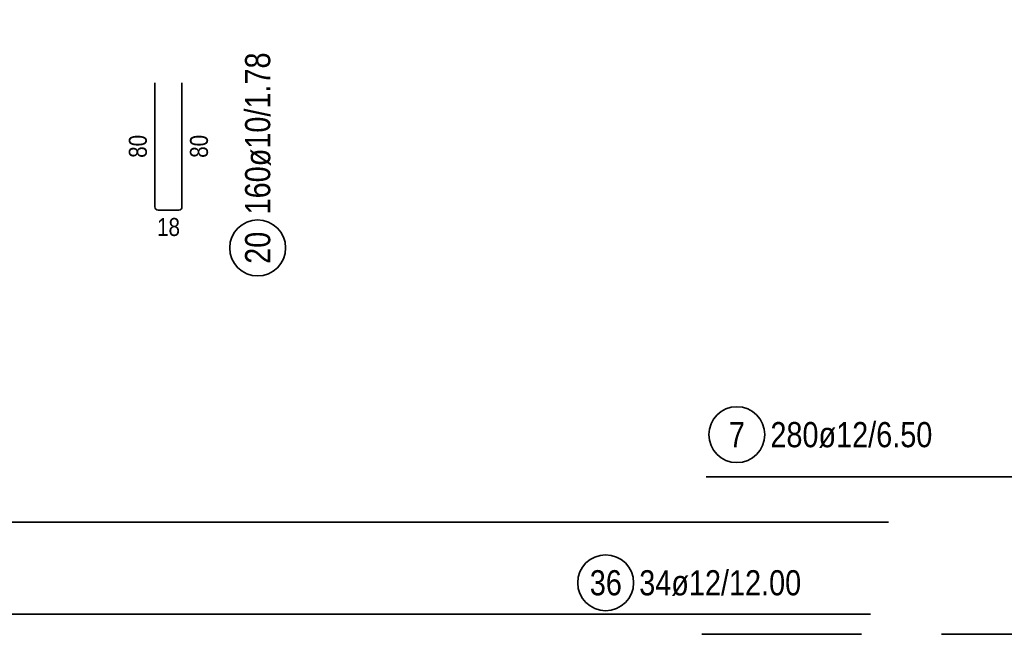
# Model space of a CAD drawing. Header units: millimetres. Extents: x -2.7 to 34.1, y -3.5 to 21.
# Tile 8 of 62: x 6.7 to 9.8, y 0.6 to 2.5. Entities that reach past the tile are written whole.
import ezdxf

# ---------------------------------------------------------------- set-up
doc = ezdxf.new("R2010")
doc.units = ezdxf.units.MM
doc.linetypes.add('HIDDEN', pattern=[0.375, 0.25, -0.125])
doc.layers.add('Achsen', color=7, linetype='Continuous', lineweight=20)
doc.styles.add('Arial Narrow', font='ARIALN.TTF')

msp = doc.modelspace()

# ---------------------------------------------------------------- linework, layer by layer
at = {"color": 2, "linetype": 'Continuous', "lineweight": 35, "ltscale": 2}
for p, q in [((7.111267, 2.339397), (7.111267, 1.951897)), ((7.196267, 1.951897), (7.196267, 2.339397)), ((7.121267, 1.941897), (7.186267, 1.941897)), ((3.406123, 0.965735), (9.406123, 0.965735)), ((9.350694, 0.677687), (3.350694, 0.677687))]:
    msp.add_line(p, q, dxfattribs=at)
at = {"color": 2, "linetype": 'HIDDEN', "lineweight": 35, "ltscale": 2}
msp.add_line((8.822331, 0.614457), (12.072331, 0.614457), dxfattribs=at)
at = {"color": 2, "linetype": 'Continuous', "lineweight": 35, "ltscale": 2}
for centre in [(7.432976, 1.823166), (8.521677, 0.775695)]:
    msp.add_circle(centre, 0.0875, dxfattribs=at)
for centre, start, end in [((7.121267, 1.951897), 180, 270), ((7.186267, 1.951897), 270, 0)]:
    msp.add_arc(centre, 0.01, start, end, dxfattribs=at)
at = {"layer": 'Achsen', "color": 2, "linetype": 'Continuous', "lineweight": 35, "ltscale": 2}
msp.add_line((8.8358, 1.10677), (12.0858, 1.10677), dxfattribs=at)
msp.add_circle((8.932044, 1.239105), 0.0875, dxfattribs=at)

# ---------------------------------------------------------------- texts
at = {"color": 2, "lineweight": 35, "char_height": 0.07875, "attachment_point": 1, "rotation": 90, "line_spacing_factor": 0.9, "style": 'Arial Narrow'}
for s, insert in [('160ø10/1.78', (7.393601, 1.928166)), ('20', (7.393601, 1.773553))]:
    msp.add_mtext(s, dxfattribs=dict(at, insert=insert))
at = {"color": 3, "lineweight": 25, "char_height": 0.05625, "attachment_point": 1, "rotation": 90, "line_spacing_factor": 0.9, "style": 'Arial Narrow'}
for insert in [(7.030017, 2.10521), (7.221267, 2.10521)]:
    msp.add_mtext('80', dxfattribs=dict(at, insert=insert))
at = {"color": 3, "lineweight": 25, "insert": (7.118329, 1.916897), "char_height": 0.05625, "attachment_point": 1, "line_spacing_factor": 0.9, "style": 'Arial Narrow'}
msp.add_mtext('18', dxfattribs=at)
at = {"color": 2, "lineweight": 35, "char_height": 0.07875, "attachment_point": 1, "line_spacing_factor": 0.9, "style": 'Arial Narrow'}
for s, insert in [('36', (8.472064, 0.81507)), ('34ø12/12.00', (8.626677, 0.81507))]:
    msp.add_mtext(s, dxfattribs=dict(at, insert=insert))
at = {"layer": 'Achsen', "color": 2, "lineweight": 35, "char_height": 0.07875, "attachment_point": 1, "line_spacing_factor": 0.9, "style": 'Arial Narrow'}
for s, insert in [('7', (8.907238, 1.27848)), ('280ø12/6.50', (9.037044, 1.27848))]:
    msp.add_mtext(s, dxfattribs=dict(at, insert=insert))

doc.saveas('drawing.dxf')
